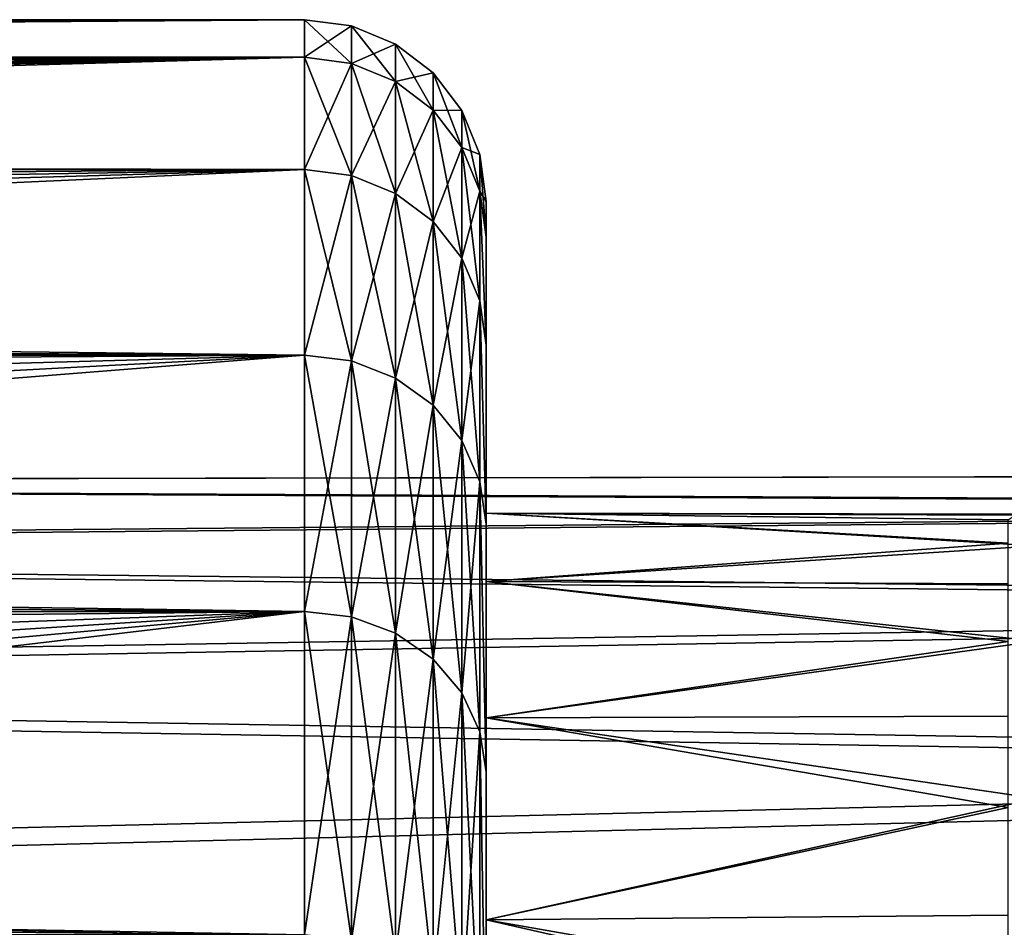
# Model space of a CAD drawing. Header units: metres. Extents: x -160 to 52, y -25 to 25.
# Tile 149 of 168: x -3.45 to 0.88, y 20.5 to 24.5. Entities that reach past the tile are written whole.
import ezdxf

# ---------------------------------------------------------------- set-up
doc = ezdxf.new("R2010")
doc.units = ezdxf.units.M
doc.layers.add('solid_509089_SW0001', color=7, linetype='CONTINUOUS')

msp = doc.modelspace()

# ---------------------------------------------------------------- linework, layer by layer
at = {"layer": 'solid_509089_SW0001'}
for points in [[(-159.199997, 24.5), (-2.2, 24.5), (-2.2, 24.334339, -2.844276)], [(-159.199997, 24.334339, -2.844276), (-159.199997, 24.5), (-2.2, 24.334339, -2.844276)], [(-159.199997, 24.334339, 2.844276), (-2.2, 24.5), (-159.199997, 24.5)], [(-33.600307, 24.421221, 1.963144), (-2.2, 24.5), (-159.199997, 24.334339, 2.844276)], [(-33.600307, 24.421221, 1.963144), (-31.975054, 24.420671, 1.969978), (-2.2, 24.5)], [(-31.975054, 24.420671, 1.969978), (-30.397028, 24.415138, 2.037409), (-2.2, 24.5)], [(-30.397028, 24.415138, 2.037409), (-28.910048, 24.404238, 2.164057), (-2.2, 24.5)], [(-28.910048, 24.404238, 2.164057), (-27.551649, 24.387325, 2.346988), (-2.2, 24.5)], [(-27.551649, 24.387325, 2.346988), (-26.316744, 24.36426, 2.575438), (-2.2, 24.5)], [(-26.316744, 24.36426, 2.575438), (-25.212904, 24.335207, 2.836839), (-2.2, 24.5)], [(-25.212904, 24.335207, 2.836839), (-2.2, 24.334339, 2.844276), (-2.2, 24.5)], [(-1.992945, 24.307264, -2.841112), (-2.2, 24.334339, -2.844276), (-2.2, 24.5)], [(-1.992945, 24.47274, 0), (-2.2, 24.5), (-2.2, 24.334339, 2.844276)], [(-1.992945, 24.307264, -2.841112), (-2.2, 24.5), (-1.992945, 24.47274, 0)], [(-1.992945, 24.307264, 2.841112), (-1.992945, 24.47274, 0), (-2.2, 24.334339, 2.844276)], [(-1.992945, 24.47274, 0), (-1.799819, 24.392715, 0), (-1.799819, 24.227781, -2.831821)], [(-1.992945, 24.307264, 2.841112), (-1.799819, 24.392715, 0), (-1.992945, 24.47274, 0)], [(-1.992945, 24.307264, -2.841112), (-1.992945, 24.47274, 0), (-1.799819, 24.227781, -2.831821)], [(-1.992945, 24.307264, 2.841112), (-1.799819, 24.227781, 2.831821), (-1.799819, 24.392715, 0)], [(-1.799819, 24.392715, 0), (-1.634018, 24.265388, 0), (-1.634018, 24.101315, -2.81704)], [(-1.799819, 24.227781, 2.831821), (-1.634018, 24.265388, 0), (-1.799819, 24.392715, 0)], [(-1.799819, 24.227781, -2.831821), (-1.799819, 24.392715, 0), (-1.634018, 24.101315, -2.81704)], [(-159.199997, 24.334339, -2.844276), (-2.2, 24.334339, -2.844276), (-2.2, 23.8396, -5.650089)], [(-159.199997, 23.8396, -5.650089), (-159.199997, 24.334339, -2.844276), (-2.2, 23.8396, -5.650089)], [(-25.212904, 24.335207, 2.836839), (-24.232206, 24.299913, 3.124766), (-2.2, 24.334339, 2.844276)], [(-24.232206, 24.299913, 3.124766), (-23.328331, 24.257378, 3.43942), (-2.2, 24.334339, 2.844276)], [(-23.328331, 24.257378, 3.43942), (-22.456091, 24.204231, 3.795417), (-2.2, 24.334339, 2.844276)], [(-22.456091, 24.204231, 3.795417), (-21.606825, 24.138231, 4.194729), (-2.2, 24.334339, 2.844276)], [(-21.606825, 24.138231, 4.194729), (-20.786392, 24.057516, 4.63529), (-2.2, 24.334339, 2.844276)], [(-20.786392, 24.057516, 4.63529), (-20.254993, 23.994596, 4.950694), (-2.2, 24.334339, 2.844276)], [(-20.254993, 23.994596, 4.950694), (-19.736149, 23.923613, 5.283066), (-2.2, 24.334339, 2.844276)], [(-19.736149, 23.923613, 5.283066), (-19.241901, 23.846384, 5.621387), (-2.2, 24.334339, 2.844276)], [(-19.241901, 23.846384, 5.621387), (-2.2, 23.8396, 5.650089), (-2.2, 24.334339, 2.844276)], [(-1.992945, 23.813074, -5.643802), (-2.2, 23.8396, -5.650089), (-2.2, 24.334339, -2.844276)], [(-1.992945, 23.813074, -5.643802), (-2.2, 24.334339, -2.844276), (-1.992945, 24.307264, -2.841112)], [(-1.992945, 24.307264, 2.841112), (-2.2, 24.334339, 2.844276), (-2.2, 23.8396, 5.650089)], [(-1.992945, 24.307264, 2.841112), (-2.2, 23.8396, 5.650089), (-1.992945, 23.813074, 5.643802)], [(-1.992945, 24.307264, -2.841112), (-1.799819, 24.227781, -2.831821), (-1.799819, 23.735207, -5.625347)], [(-1.992945, 23.813074, -5.643802), (-1.992945, 24.307264, -2.841112), (-1.799819, 23.735207, -5.625347)], [(-1.992945, 24.307264, 2.841112), (-1.992945, 23.813074, 5.643802), (-1.799819, 24.227781, 2.831821)], [(-1.799819, 24.227781, 2.831821), (-1.634018, 24.101315, 2.81704), (-1.634018, 24.265388, 0)], [(-1.634018, 24.265388, 0), (-1.506866, 24.099455, 0), (-1.506866, 23.936504, -2.797776)], [(-1.634018, 24.101315, 2.81704), (-1.506866, 24.099455, 0), (-1.634018, 24.265388, 0)], [(-1.634018, 24.101315, -2.81704), (-1.634018, 24.265388, 0), (-1.506866, 23.936504, -2.797776)], [(-1.992945, 23.813074, 5.643802), (-1.799819, 23.735207, 5.625347), (-1.799819, 24.227781, 2.831821)], [(-1.799819, 24.227781, -2.831821), (-1.634018, 24.101315, -2.81704), (-1.634018, 23.611313, -5.595984)], [(-1.799819, 23.735207, -5.625347), (-1.799819, 24.227781, -2.831821), (-1.634018, 23.611313, -5.595984)], [(-1.799819, 24.227781, 2.831821), (-1.799819, 23.735207, 5.625347), (-1.634018, 24.101315, 2.81704)], [(-1.799819, 23.735207, 5.625347), (-1.634018, 23.611313, 5.595984), (-1.634018, 24.101315, 2.81704)], [(-1.634018, 24.101315, 2.81704), (-1.506866, 23.936504, 2.797776), (-1.506866, 24.099455, 0)], [(-1.634018, 24.101315, -2.81704), (-1.506866, 23.936504, -2.797776), (-1.506866, 23.449852, -5.557717)], [(-1.634018, 23.611313, -5.595984), (-1.634018, 24.101315, -2.81704), (-1.506866, 23.449852, -5.557717)], [(-1.634018, 24.101315, 2.81704), (-1.634018, 23.611313, 5.595984), (-1.506866, 23.936504, 2.797776)], [(-1.506866, 24.099455, 0), (-1.427043, 23.906246, 0), (-1.427043, 23.7446, -2.775346)], [(-1.506866, 23.936504, 2.797776), (-1.427043, 23.906246, 0), (-1.506866, 24.099455, 0)], [(-1.506866, 23.936504, -2.797776), (-1.506866, 24.099455, 0), (-1.427043, 23.7446, -2.775346)], [(-1.634018, 23.611313, 5.595984), (-1.506866, 23.449852, 5.557717), (-1.506866, 23.936504, 2.797776)], [(-1.506866, 23.936504, 2.797776), (-1.427043, 23.7446, 2.775346), (-1.427043, 23.906246, 0)], [(-1.506866, 23.936504, -2.797776), (-1.427043, 23.7446, -2.775346), (-1.427043, 23.26185, -5.51316)], [(-1.506866, 23.449852, -5.557717), (-1.506866, 23.936504, -2.797776), (-1.427043, 23.26185, -5.51316)], [(-1.506866, 23.936504, 2.797776), (-1.506866, 23.449852, 5.557717), (-1.427043, 23.7446, 2.775346)], [(-1.427043, 23.906246, 0), (-1.4, 23.700001), (-1.4, 23.542261, -2.729042)], [(-1.427043, 23.7446, 2.775346), (-1.4, 23.700001), (-1.427043, 23.906246, 0)], [(-1.427043, 23.7446, -2.775346), (-1.427043, 23.906246, 0), (-1.4, 23.542261, -2.729042)], [(-159.199997, 23.8396, -5.650089), (-2.2, 23.8396, -5.650089), (-2.2, 23.022469, -8.379494)], [(-159.199997, 23.022469, -8.379494), (-159.199997, 23.8396, -5.650089), (-2.2, 23.022469, -8.379494)], [(-19.241901, 23.846384, 5.621387), (-18.545767, 23.718163, 6.139932), (-2.2, 23.8396, 5.650089)], [(-18.545767, 23.718163, 6.139932), (-17.890474, 23.573914, 6.672379), (-2.2, 23.8396, 5.650089)], [(-17.890474, 23.573914, 6.672379), (-17.236164, 23.401297, 7.254604), (-2.2, 23.8396, 5.650089)], [(-17.236164, 23.401297, 7.254604), (-16.566174, 23.190708, 7.901964), (-2.2, 23.8396, 5.650089)], [(-16.566174, 23.190708, 7.901964), (-2.2, 23.022469, 8.379494), (-2.2, 23.8396, 5.650089)], [(-1.992945, 22.996853, -8.370171), (-2.2, 23.022469, -8.379494), (-2.2, 23.8396, -5.650089)], [(-1.992945, 22.996853, -8.370171), (-2.2, 23.8396, -5.650089), (-1.992945, 23.813074, -5.643802)], [(-1.992945, 23.813074, 5.643802), (-2.2, 23.8396, 5.650089), (-2.2, 23.022469, 8.379494)], [(-1.992945, 23.813074, 5.643802), (-2.2, 23.022469, 8.379494), (-1.992945, 22.996853, 8.370171)], [(-1.992945, 23.813074, -5.643802), (-1.799819, 23.735207, -5.625347), (-1.799819, 22.921656, -8.3428)], [(-1.992945, 22.996853, -8.370171), (-1.992945, 23.813074, -5.643802), (-1.799819, 22.921656, -8.3428)], [(-1.992945, 23.813074, 5.643802), (-1.992945, 22.996853, 8.370171), (-1.799819, 23.735207, 5.625347)], [(-1.992945, 22.996853, 8.370171), (-1.799819, 22.921656, 8.3428), (-1.799819, 23.735207, 5.625347)], [(-1.799819, 23.735207, -5.625347), (-1.634018, 23.611313, -5.595984), (-1.634018, 22.802008, -8.299252)], [(-1.799819, 22.921656, -8.3428), (-1.799819, 23.735207, -5.625347), (-1.634018, 22.802008, -8.299252)], [(-1.799819, 23.735207, 5.625347), (-1.799819, 22.921656, 8.3428), (-1.634018, 23.611313, 5.595984)], [(-1.506866, 23.449852, 5.557717), (-1.427043, 23.26185, 5.51316), (-1.427043, 23.7446, 2.775346)], [(-1.427043, 23.7446, 2.775346), (-1.4, 23.542261, 2.729041), (-1.4, 23.700001)], [(-1.427043, 23.7446, -2.775346), (-1.4, 23.542261, -2.729042), (-1.4, 23.066881, -5.441222)], [(-1.427043, 23.26185, -5.51316), (-1.427043, 23.7446, -2.775346), (-1.4, 23.066881, -5.441222)], [(-1.427043, 23.7446, 2.775346), (-1.4, 23.066881, 5.441222), (-1.4, 23.542261, 2.729041)], [(-1.427043, 23.7446, 2.775346), (-1.427043, 23.26185, 5.51316), (-1.4, 23.066881, 5.441222)], [(-1.4, 23.542261, 2.729041), (-1.4, 23.542261, -2.729042), (-1.4, 23.700001)], [(-1.799819, 22.921656, 8.3428), (-1.634018, 22.802008, 8.299252), (-1.634018, 23.611313, 5.595984)], [(-1.634018, 23.611313, -5.595984), (-1.506866, 23.449852, -5.557717), (-1.506866, 22.64608, -8.242499)], [(-1.634018, 22.802008, -8.299252), (-1.634018, 23.611313, -5.595984), (-1.506866, 22.64608, -8.242499)], [(-1.634018, 23.611313, 5.595984), (-1.634018, 22.802008, 8.299252), (-1.506866, 23.449852, 5.557717)], [(-1.4, 23.066881, 5.441222), (-1.4, 23.066881, -5.441222), (-1.4, 23.542261, -2.729042)], [(-1.4, 23.542261, 2.729041), (-1.4, 23.066881, 5.441222), (-1.4, 23.542261, -2.729042)], [(-1.634018, 22.802008, 8.299252), (-1.506866, 22.64608, 8.242499), (-1.506866, 23.449852, 5.557717)], [(-1.506866, 23.449852, -5.557717), (-1.427043, 23.26185, -5.51316), (-1.427043, 22.464523, -8.176417)], [(-1.506866, 22.64608, -8.242499), (-1.506866, 23.449852, -5.557717), (-1.427043, 22.464523, -8.176417)], [(-1.506866, 23.449852, 5.557717), (-1.506866, 22.64608, 8.242499), (-1.427043, 23.26185, 5.51316)], [(-1.506866, 22.64608, 8.242499), (-1.427043, 22.464523, 8.176417), (-1.427043, 23.26185, 5.51316)], [(-1.427043, 23.26185, -5.51316), (-1.4, 23.066881, -5.441222), (-1.4, 22.277817, -8.086337)], [(-1.427043, 22.464523, -8.176417), (-1.427043, 23.26185, -5.51316), (-1.4, 22.277817, -8.086337)], [(-1.427043, 23.26185, 5.51316), (-1.4, 22.277819, 8.086336), (-1.4, 23.066881, 5.441222)], [(-1.427043, 23.26185, 5.51316), (-1.427043, 22.464523, 8.176417), (-1.4, 22.277819, 8.086336)], [(-16.566174, 23.190708, 7.901964), (-15.891454, 22.935713, 8.614122), (-2.2, 23.022469, 8.379494)], [(-1.4, 22.327217, -1.300596), (-1.4, 22.277817, -8.086337), (-1.4, 23.066881, -5.441222)], [(-1.4, 23.066881, 5.441222), (-1.4, 22.277819, 8.086336), (-1.4, 23.066881, -5.441222)], [(-1.4, 22.327217, 1.300596), (-1.4, 23.066881, -5.441222), (-1.4, 22.277819, 8.086336)], [(-1.4, 22.327217, 1.300596), (-1.4, 22.327217, -1.300596), (-1.4, 23.066881, -5.441222)], [(-159.199997, 23.022469, -8.379494), (-2.2, 23.022469, -8.379494), (-2.2, 21.893999, -10.99558)], [(-159.199997, 21.893999, -10.99558), (-159.199997, 23.022469, -8.379494), (-2.2, 21.893999, -10.99558)], [(-15.891454, 22.935713, 8.614122), (-15.2688, 22.655771, 9.325558), (-2.2, 23.022469, 8.379494)], [(-15.2688, 22.655771, 9.325558), (-14.715186, 22.362127, 10.009258), (-2.2, 23.022469, 8.379494)], [(-14.715186, 22.362127, 10.009258), (-14.239767, 22.068287, 10.641462), (-2.2, 23.022469, 8.379494)], [(-14.239767, 22.068287, 10.641462), (-2.2, 21.893999, 10.99558), (-2.2, 23.022469, 8.379494)], [(-1.992945, 21.86964, -10.983346), (-2.2, 21.893999, -10.99558), (-2.2, 23.022469, -8.379494)], [(-1.992945, 21.86964, -10.983346), (-2.2, 23.022469, -8.379494), (-1.992945, 22.996853, -8.370171)], [(-1.992945, 22.996853, 8.370171), (-2.2, 23.022469, 8.379494), (-2.2, 21.893999, 10.99558)], [(-1.992945, 22.996853, 8.370171), (-2.2, 21.893999, 10.99558), (-1.992945, 21.86964, 10.983346)], [(-1.992945, 22.996853, -8.370171), (-1.799819, 22.921656, -8.3428), (-1.799819, 21.798126, -10.947431)], [(-1.992945, 21.86964, -10.983346), (-1.992945, 22.996853, -8.370171), (-1.799819, 21.798126, -10.947431)], [(-1.992945, 22.996853, 8.370171), (-1.992945, 21.86964, 10.983346), (-1.799819, 22.921656, 8.3428)], [(-1.992945, 21.86964, 10.983346), (-1.799819, 21.798126, 10.947431), (-1.799819, 22.921656, 8.3428)], [(-1.799819, 22.921656, -8.3428), (-1.634018, 22.802008, -8.299252), (-1.634018, 21.684343, -10.890286)], [(-1.799819, 21.798126, -10.947431), (-1.799819, 22.921656, -8.3428), (-1.634018, 21.684343, -10.890286)], [(-1.799819, 22.921656, 8.3428), (-1.799819, 21.798126, 10.947431), (-1.634018, 22.802008, 8.299252)], [(-1.799819, 21.798126, 10.947431), (-1.634018, 21.684343, 10.890286), (-1.634018, 22.802008, 8.299252)], [(-1.634018, 22.802008, -8.299252), (-1.506866, 22.64608, -8.242499), (-1.506866, 21.53606, -10.815816)], [(-1.634018, 21.684343, -10.890286), (-1.634018, 22.802008, -8.299252), (-1.506866, 21.53606, -10.815816)], [(-1.634018, 22.802008, 8.299252), (-1.634018, 21.684343, 10.890286), (-1.506866, 22.64608, 8.242499)], [(-1.634018, 21.684343, 10.890286), (-1.506866, 21.53606, 10.815816), (-1.506866, 22.64608, 8.242499)], [(-1.506866, 22.64608, -8.242499), (-1.427043, 22.464523, -8.176417), (-1.427043, 21.363401, -10.729103)], [(-1.506866, 21.53606, -10.815816), (-1.506866, 22.64608, -8.242499), (-1.427043, 21.363401, -10.729103)], [(-1.506866, 22.64608, 8.242499), (-1.506866, 21.53606, 10.815816), (-1.427043, 22.464523, 8.176417)], [(-13.644179, 22.461933, 227.1492), (8.369705, 22.5, 223.894989), (7.904794, 22.353182, 221.374237)], [(-13.644179, 22.461933, 227.1492), (-13.110453, 22.461933, 229.710709), (8.369705, 22.5, 223.894989)], [(-13.110453, 22.461933, 229.710709), (8.836377, 22.354002, 226.41539), (8.369705, 22.5, 223.894989)], [(-14.174296, 22.158175, 224.605011), (-13.644179, 22.461933, 227.1492), (7.904794, 22.353182, 221.374237)], [(-13.110453, 22.461933, 229.710709), (-12.580336, 22.158175, 232.254883), (8.836377, 22.354002, 226.41539)], [(-1.506866, 21.53606, 10.815816), (-1.427043, 21.363401, 10.729104), (-1.427043, 22.464523, 8.176417)], [(-1.427043, 22.464523, -8.176417), (-1.4, 22.277817, -8.086337), (-1.4, 21.187626, -10.619515)], [(-1.427043, 21.363401, -10.729103), (-1.427043, 22.464523, -8.176417), (-1.4, 21.187626, -10.619515)], [(-1.427043, 22.464523, 8.176417), (-1.4, 21.187626, 10.619515), (-1.4, 22.277819, 8.086336)], [(-1.427043, 22.464523, 8.176417), (-1.427043, 21.363401, 10.729104), (-1.4, 21.187626, 10.619515)], [(-14.174296, 22.158175, 224.605011), (7.904794, 22.353182, 221.374237), (7.448176, 21.915455, 218.885849)], [(-12.580336, 22.158175, 232.254883), (9.29794, 21.917097, 228.902832), (8.836377, 22.354002, 226.41539)], [(-1.4, 22.327217, -1.300596), (-1.4, 22.025314, -3.883657), (-1.4, 22.277817, -8.086337)], [(-1.4, 22.025314, 3.883657), (-1.4, 22.327217, 1.300596), (-1.4, 22.277819, 8.086336)], [(1.024543, 22.182352, -2.499863), (-1.4, 22.025314, -3.883657), (-1.4, 22.327217, -1.300596)], [(1.024543, 22.322769, -0.000548), (-1.4, 22.327217, -1.300596), (-1.4, 22.327217, 1.300596)], [(1.024543, 22.322769, -0.000548), (1.024543, 22.182352, -2.499863), (-1.4, 22.327217, -1.300596)], [(0.899999, 22.194477, 2.410059), (-1.4, 22.327217, 1.300596), (-1.4, 22.025314, 3.883657)], [(0.931201, 22.317598, 0.550759), (1.024543, 22.322769, -0.000548), (-1.4, 22.327217, 1.300596)], [(0.899999, 22.297407, 1.108475), (0.931201, 22.317598, 0.550759), (-1.4, 22.327217, 1.300596)], [(0.899999, 22.194477, 2.410059), (0.899999, 22.297407, 1.108475), (-1.4, 22.327217, 1.300596)], [(-1.4, 22.025314, 3.883657), (-1.4, 22.277819, 8.086336), (-1.4, 21.187626, 10.619515)], [(-1.4, 21.42555, -6.414197), (-1.4, 21.187626, -10.619515), (-1.4, 22.277817, -8.086337)], [(-1.4, 22.025314, -3.883657), (-1.4, 21.42555, -6.414197), (-1.4, 22.277817, -8.086337)], [(0.899999, 22.015636, 3.703219), (0.899999, 22.194477, 2.410059), (-1.4, 22.025314, 3.883657)], [(1.024543, 22.182352, -2.499863), (1.024543, 21.762987, -4.967741), (-1.4, 22.025314, -3.883657)], [(-14.693637, 21.554764, 222.112564), (-14.174296, 22.158175, 224.605011), (7.448176, 21.915455, 218.885849)], [(-12.580336, 22.158175, 232.254883), (-12.060996, 21.554764, 234.747345), (9.29794, 21.917097, 228.902832)], [(-14.239767, 22.068287, 10.641462), (-13.822991, 21.775333, 11.22875), (-2.2, 21.893999, 10.99558)], [(-1.4, 21.42555, 6.414197), (-1.4, 22.025314, 3.883657), (-1.4, 21.187626, 10.619515)], [(1.024543, 21.762987, -4.967741), (-1.4, 21.42555, -6.414197), (-1.4, 22.025314, -3.883657)], [(0.899999, 21.761471, 4.984069), (-1.4, 22.025314, 3.883657), (-1.4, 21.42555, 6.414197)], [(0.899999, 21.761471, 4.984069), (0.899999, 22.015636, 3.703219), (-1.4, 22.025314, 3.883657)], [(-14.693637, 21.554764, 222.112564), (7.448176, 21.915455, 218.885849), (7.007269, 21.192522, 216.46196)], [(-12.060996, 21.554764, 234.747345), (9.748234, 21.194992, 231.324905), (9.29794, 21.917097, 228.902832)], [(-159.199997, 21.893999, -10.99558), (-2.2, 21.893999, -10.99558), (-2.2, 20.469452, -13.46297)], [(-159.199997, 20.469452, -13.46297), (-159.199997, 21.893999, -10.99558), (-2.2, 20.469452, -13.46297)], [(-13.822991, 21.775333, 11.22875), (-13.458339, 21.485718, 11.773441), (-2.2, 21.893999, 10.99558)], [(-13.458339, 21.485718, 11.773441), (-13.139714, 21.20153, 12.277828), (-2.2, 21.893999, 10.99558)], [(-13.139714, 21.20153, 12.277828), (-12.861223, 20.925831, 12.74204), (-2.2, 21.893999, 10.99558)], [(-12.861223, 20.925831, 12.74204), (-12.614554, 20.657055, 13.173311), (-2.2, 21.893999, 10.99558)], [(-12.614554, 20.657055, 13.173311), (-2.2, 20.469452, 13.46297), (-2.2, 21.893999, 10.99558)], [(-1.992945, 20.446676, -13.44799), (-2.2, 20.469452, -13.46297), (-2.2, 21.893999, -10.99558)], [(-1.992945, 20.446676, -13.44799), (-2.2, 21.893999, -10.99558), (-1.992945, 21.86964, -10.983346)], [(-1.992945, 21.86964, 10.983346), (-2.2, 21.893999, 10.99558), (-2.2, 20.469452, 13.46297)], [(-1.992945, 21.86964, 10.983346), (-2.2, 20.469452, 13.46297), (-1.992945, 20.446676, 13.44799)], [(-1.992945, 21.86964, -10.983346), (-1.799819, 21.798126, -10.947431), (-1.799819, 20.379816, -13.404016)], [(-1.992945, 20.446676, -13.44799), (-1.992945, 21.86964, -10.983346), (-1.799819, 20.379816, -13.404016)], [(-1.992945, 21.86964, 10.983346), (-1.992945, 20.446676, 13.44799), (-1.799819, 21.798126, 10.947431)], [(-1.992945, 20.446676, 13.44799), (-1.799819, 20.379816, 13.404016), (-1.799819, 21.798126, 10.947431)], [(-1.799819, 21.798126, -10.947431), (-1.634018, 21.684343, -10.890286), (-1.634018, 20.273438, -13.334049)], [(-1.799819, 20.379816, -13.404016), (-1.799819, 21.798126, -10.947431), (-1.634018, 20.273438, -13.334049)], [(-1.799819, 21.798126, 10.947431), (-1.799819, 20.379816, 13.404016), (-1.634018, 21.684343, 10.890286)], [(1.024543, 21.762987, -4.967741), (1.024543, 21.069948, -7.37315), (-1.4, 21.42555, -6.414197)], [(0.899999, 21.432808, 6.248021), (0.899999, 21.761471, 4.984069), (-1.4, 21.42555, 6.414197)], [(-1.799819, 20.379816, 13.404016), (-1.634018, 20.273438, 13.334049), (-1.634018, 21.684343, 10.890286)], [(-1.634018, 21.684343, -10.890286), (-1.506866, 21.53606, -10.815816), (-1.506866, 20.134802, -13.242867)], [(-1.634018, 20.273438, -13.334049), (-1.634018, 21.684343, -10.890286), (-1.506866, 20.134802, -13.242867)], [(-1.634018, 21.684343, 10.890286), (-1.634018, 20.273438, 13.334049), (-1.506866, 21.53606, 10.815816)], [(-15.195175, 20.659863, 219.705536), (-14.693637, 21.554764, 222.112564), (7.007269, 21.192522, 216.46196)], [(-12.060996, 21.554764, 234.747345), (-11.559457, 20.659863, 237.154373), (9.748234, 21.194992, 231.324905)], [(-1.634018, 20.273438, 13.334049), (-1.506866, 20.134802, 13.242867), (-1.506866, 21.53606, 10.815816)], [(-1.506866, 21.53606, -10.815816), (-1.427043, 21.363401, -10.729103), (-1.427043, 19.973377, -13.136697)], [(-1.506866, 20.134802, -13.242867), (-1.506866, 21.53606, -10.815816), (-1.427043, 19.973377, -13.136697)], [(-1.506866, 21.53606, 10.815816), (-1.506866, 20.134802, 13.242867), (-1.427043, 21.363401, 10.729104)], [(0.899999, 21.030716, 7.490787), (0.899999, 21.432808, 6.248021), (-1.4, 21.42555, 6.414197)], [(-1.4, 21.42555, -6.414197), (-1.4, 20.535891, -8.858519), (-1.4, 21.187626, -10.619515)], [(-1.4, 20.535891, 8.858519), (-1.4, 21.42555, 6.414197), (-1.4, 21.187626, 10.619515)], [(1.024543, 21.069948, -7.37315), (-1.4, 20.535891, -8.858519), (-1.4, 21.42555, -6.414197)], [(0.899999, 21.030716, 7.490787), (-1.4, 21.42555, 6.414197), (-1.4, 20.535891, 8.858519)], [(-1.506866, 20.134802, 13.242867), (-1.427043, 19.973377, 13.136697), (-1.427043, 21.363401, 10.729104)], [(-1.427043, 21.363401, -10.729103), (-1.4, 21.187626, -10.619515), (-1.4, 19.810955, -13.008269)], [(-1.427043, 19.973377, -13.136697), (-1.427043, 21.363401, -10.729103), (-1.4, 19.810955, -13.008269)], [(-1.427043, 21.363401, 10.729104), (-1.4, 19.810955, 13.008268), (-1.4, 21.187626, 10.619515)], [(-1.427043, 21.363401, 10.729104), (-1.427043, 19.973377, 13.136697), (-1.4, 19.810955, 13.008268)], [(-15.195175, 20.659863, 219.705536), (7.007269, 21.192522, 216.46196), (6.589722, 20.193827, 214.133759)], [(-11.559457, 20.659863, 237.154373), (10.181238, 20.197098, 233.650162), (9.748234, 21.194992, 231.324905)], [(-1.4, 20.535891, -8.858519), (-1.4, 19.810955, -13.008269), (-1.4, 21.187626, -10.619515)], [(-1.4, 20.535891, 8.858519), (-1.4, 21.187626, 10.619515), (-1.4, 19.810955, 13.008268)], [(1.024543, 21.069948, -7.37315), (1.024543, 20.11195, -9.68584), (-1.4, 20.535891, -8.858519)], [(0.899999, 20.556742, 8.707627), (0.899999, 21.030716, 7.490787), (-1.4, 20.535891, 8.858519)], [(-15.672131, 19.485571, 217.416489), (-15.195175, 20.659863, 219.705536), (6.589722, 20.193827, 214.133759)], [(-12.614554, 20.657055, 13.173311), (-12.395368, 20.395025, 13.575455), (-2.2, 20.469452, 13.46297)], [(-11.559457, 20.659863, 237.154373), (-11.082501, 19.485571, 239.44342), (10.181238, 20.197098, 233.650162)], [(0.899999, 20.012493, 9.894569), (0.899999, 20.556742, 8.707627), (-1.4, 20.535891, 8.858519)], [(-1.4, 20.535891, -8.858519), (-1.4, 19.368736, -11.182545), (-1.4, 19.810955, -13.008269)], [(-1.4, 19.368736, 11.182545), (-1.4, 20.535891, 8.858519), (-1.4, 19.810955, 13.008268)], [(1.024543, 20.11195, -9.68584), (-1.4, 19.368736, -11.182545), (-1.4, 20.535891, -8.858519)], [(0.899999, 20.012493, 9.894569), (-1.4, 20.535891, 8.858519), (-1.4, 19.368736, 11.182545)]]:
    msp.add_3dface(points, dxfattribs=at)

doc.saveas('drawing.dxf')
